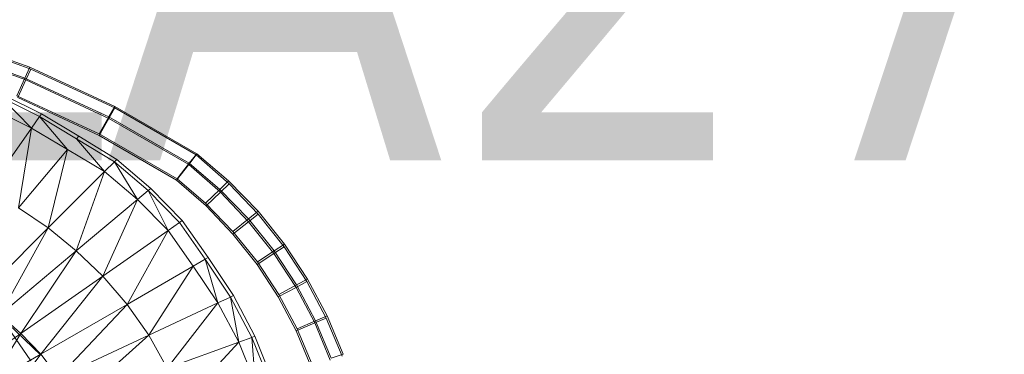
# Model space of a CAD drawing. Header units: metres. Extents: x 391.1 to 427.5, y 12.8 to 28.4.
# Tile 191 of 218: x 407.98 to 408.33, y 27.38 to 27.499. Entities that reach past the tile are written whole.
import ezdxf

# ---------------------------------------------------------------- set-up
doc = ezdxf.new("R2010")
doc.units = ezdxf.units.M
doc.layers.add('A-DETL-____-MBND', color=7, linetype='Continuous', lineweight=18)
doc.layers.add('E-LITE-EQPM-IDEN', color=7, linetype='Continuous', lineweight=30)
doc.styles.add('Tahoma_4', font='tahoma.ttf', dxfattribs={"height": 0.15})

# ---------------------------------------------------------------- blocks, each defined once
blk = doc.blocks.new('Family - Inodor PA-152337-03_ENLLUMENAT_P0A')
at = {"layer": 'A-DETL-____-MBND', "color": 253, "true_color": 0xaaaaaa}
for p, q in [((0.60692, 0.35938), (0.57561, 0.3706)), ((0.60692, 0.35938), (0.57561, 0.3706)), ((0.57625, 0.3699), (0.60725, 0.35872)), ((0.57625, 0.3699), (0.60725, 0.35872)), ((0.60515, 0.3555), (0.57421, 0.36659)), ((0.60515, 0.3555), (0.57421, 0.36659)), ((0.57486, 0.36588), (0.60549, 0.35484)), ((0.57486, 0.36588), (0.60549, 0.35484)), ((0.60515, 0.3555), (0.60692, 0.35938)), ((0.60692, 0.35938), (0.60515, 0.3555)), ((0.60549, 0.35484), (0.60725, 0.35872)), ((0.60725, 0.35872), (0.60549, 0.35484)), ((0.63706, 0.34544), (0.60692, 0.35938)), ((0.63706, 0.34544), (0.60692, 0.35938)), ((0.60725, 0.35872), (0.63705, 0.34489)), ((0.60725, 0.35872), (0.63705, 0.34489)), ((0.6023, 0.34921), (0.60515, 0.3555)), ((0.60515, 0.3555), (0.6023, 0.34921)), ((0.60263, 0.34856), (0.60549, 0.35484)), ((0.60549, 0.35484), (0.60263, 0.34856)), ((0.63493, 0.34172), (0.60515, 0.3555)), ((0.63493, 0.34172), (0.60515, 0.3555)), ((0.60549, 0.35484), (0.63492, 0.34118)), ((0.60549, 0.35484), (0.63492, 0.34118)), ((0.59737, 0.3496), (0.61101, 0.34281)), ((0.61033, 0.34184), (0.59678, 0.34858)), ((0.59678, 0.34858), (0.60749, 0.33779)), ((0.63148, 0.33571), (0.6023, 0.34921)), ((0.63148, 0.33571), (0.6023, 0.34921)), ((0.63146, 0.33517), (0.60263, 0.34856)), ((0.63146, 0.33517), (0.60263, 0.34856)), ((0.63146, 0.33517), (0.60263, 0.34856)), ((0.60263, 0.34856), (0.63146, 0.33517)), ((0.60749, 0.33779), (0.59431, 0.34429)), ((0.61101, 0.34281), (0.61033, 0.34184)), ((0.61101, 0.34281), (0.62421, 0.33489)), ((0.63492, 0.34118), (0.63705, 0.34489)), ((0.63705, 0.34489), (0.63492, 0.34118)), ((0.63493, 0.34172), (0.63706, 0.34544)), ((0.63706, 0.34544), (0.63493, 0.34172)), ((0.63705, 0.34489), (0.66592, 0.32822)), ((0.63705, 0.34489), (0.66592, 0.32822)), ((0.66612, 0.32867), (0.63706, 0.34544)), ((0.66612, 0.32867), (0.63706, 0.34544)), ((0.61033, 0.34184), (0.60749, 0.33779)), ((0.62345, 0.33399), (0.61033, 0.34184)), ((0.61033, 0.34184), (0.62027, 0.3302)), ((0.63146, 0.33517), (0.63492, 0.34118)), ((0.63492, 0.34118), (0.63146, 0.33517)), ((0.63148, 0.33571), (0.63493, 0.34172)), ((0.63493, 0.34172), (0.63148, 0.33571)), ((0.63492, 0.34118), (0.66324, 0.32483)), ((0.63492, 0.34118), (0.66324, 0.32483)), ((0.66346, 0.32527), (0.63493, 0.34172)), ((0.66346, 0.32527), (0.63493, 0.34172)), ((0.60749, 0.33779), (0.59196, 0.31561)), ((0.60285, 0.30944), (0.60749, 0.33779)), ((0.62027, 0.3302), (0.60749, 0.33779)), ((0.65915, 0.31975), (0.63148, 0.33571)), ((0.65915, 0.31975), (0.63148, 0.33571)), ((0.62421, 0.33489), (0.62345, 0.33399)), ((0.63687, 0.32583), (0.62345, 0.33399)), ((0.62345, 0.33399), (0.63337, 0.32233)), ((0.62421, 0.33489), (0.6377, 0.32667)), ((0.6589, 0.31933), (0.63146, 0.33517)), ((0.6589, 0.31933), (0.63146, 0.33517)), ((0.6589, 0.31933), (0.63146, 0.33517)), ((0.63146, 0.33517), (0.6589, 0.31933)), ((0.62027, 0.3302), (0.60285, 0.30944)), ((0.61336, 0.30232), (0.62027, 0.3302)), ((0.63337, 0.32233), (0.62027, 0.3302)), ((0.66346, 0.32527), (0.66612, 0.32867)), ((0.66612, 0.32867), (0.66346, 0.32527)), ((0.6774, 0.31904), (0.66612, 0.32867)), ((0.6774, 0.31904), (0.66612, 0.32867)), ((0.63687, 0.32583), (0.63337, 0.32233)), ((0.6377, 0.32667), (0.63687, 0.32583)), ((0.64884, 0.31562), (0.63687, 0.32583)), ((0.63687, 0.32583), (0.64505, 0.31244)), ((0.6377, 0.32667), (0.64975, 0.31638)), ((0.65915, 0.31975), (0.66346, 0.32527)), ((0.66346, 0.32527), (0.65915, 0.31975)), ((0.66324, 0.32483), (0.66592, 0.32822)), ((0.66592, 0.32822), (0.66324, 0.32483)), ((0.67427, 0.31603), (0.66346, 0.32527)), ((0.67427, 0.31603), (0.66346, 0.32527)), ((0.66592, 0.32822), (0.67764, 0.318)), ((0.66592, 0.32822), (0.67764, 0.318)), ((0.63337, 0.32233), (0.61336, 0.30232)), ((0.62337, 0.29424), (0.63337, 0.32233)), ((0.64505, 0.31244), (0.63337, 0.32233)), ((0.6589, 0.31933), (0.66324, 0.32483)), ((0.66324, 0.32483), (0.6589, 0.31933)), ((0.66324, 0.32483), (0.67448, 0.31502)), ((0.66324, 0.32483), (0.67448, 0.31502)), ((0.66938, 0.31019), (0.6589, 0.31933)), ((0.66938, 0.31019), (0.6589, 0.31933)), ((0.66938, 0.31019), (0.6589, 0.31933)), ((0.6589, 0.31933), (0.66938, 0.31019)), ((0.6692, 0.31117), (0.65915, 0.31975)), ((0.6692, 0.31117), (0.65915, 0.31975)), ((0.67427, 0.31603), (0.6774, 0.31904)), ((0.6774, 0.31904), (0.67427, 0.31603)), ((0.67448, 0.31502), (0.67764, 0.318)), ((0.67764, 0.318), (0.67448, 0.31502)), ((0.68784, 0.30823), (0.6774, 0.31904)), ((0.68784, 0.30823), (0.6774, 0.31904)), ((0.67764, 0.318), (0.68792, 0.30725)), ((0.67764, 0.318), (0.68792, 0.30725)), ((0.64884, 0.31562), (0.64505, 0.31244)), ((0.64975, 0.31638), (0.64884, 0.31562)), ((0.65998, 0.30427), (0.64884, 0.31562)), ((0.64884, 0.31562), (0.65593, 0.30143)), ((0.64975, 0.31638), (0.66095, 0.30494)), ((0.6692, 0.31117), (0.67427, 0.31603)), ((0.67427, 0.31603), (0.6692, 0.31117)), ((0.66938, 0.31019), (0.67448, 0.31502)), ((0.67448, 0.31502), (0.66938, 0.31019)), ((0.68443, 0.30551), (0.67427, 0.31603)), ((0.68443, 0.30551), (0.67427, 0.31603)), ((0.67448, 0.31502), (0.68449, 0.30455)), ((0.67448, 0.31502), (0.68449, 0.30455)), ((0.64505, 0.31244), (0.62337, 0.29424)), ((0.63275, 0.2852), (0.64505, 0.31244)), ((0.65593, 0.30143), (0.64505, 0.31244)), ((0.6789, 0.30112), (0.6692, 0.31117)), ((0.6789, 0.30112), (0.6692, 0.31117)), ((0.61336, 0.30232), (0.60285, 0.30944)), ((0.67894, 0.30018), (0.66938, 0.31019)), ((0.67894, 0.30018), (0.66938, 0.31019)), ((0.67894, 0.30018), (0.66938, 0.31019)), ((0.66938, 0.31019), (0.67894, 0.30018)), ((0.68443, 0.30551), (0.68784, 0.30823)), ((0.68784, 0.30823), (0.68443, 0.30551)), ((0.69719, 0.29658), (0.68784, 0.30823)), ((0.69719, 0.29658), (0.68784, 0.30823)), ((0.65998, 0.30427), (0.65593, 0.30143)), ((0.66095, 0.30494), (0.65998, 0.30427)), ((0.6691, 0.29122), (0.65998, 0.30427)), ((0.66095, 0.30494), (0.67013, 0.29181)), ((0.6789, 0.30112), (0.68443, 0.30551)), ((0.68443, 0.30551), (0.6789, 0.30112)), ((0.67894, 0.30018), (0.68449, 0.30455)), ((0.68449, 0.30455), (0.67894, 0.30018)), ((0.69353, 0.29417), (0.68443, 0.30551)), ((0.69353, 0.29417), (0.68443, 0.30551)), ((0.68449, 0.30455), (0.68792, 0.30725)), ((0.68792, 0.30725), (0.68449, 0.30455)), ((0.68449, 0.30455), (0.69346, 0.29326)), ((0.68449, 0.30455), (0.69346, 0.29326)), ((0.68792, 0.30725), (0.69713, 0.29566)), ((0.68792, 0.30725), (0.69713, 0.29566)), ((0.61336, 0.30232), (0.58831, 0.27727)), ((0.59623, 0.27147), (0.61336, 0.30232)), ((0.62337, 0.29424), (0.61336, 0.30232)), ((0.65593, 0.30143), (0.63275, 0.2852)), ((0.64137, 0.27521), (0.65593, 0.30143)), ((0.66482, 0.28875), (0.65593, 0.30143)), ((0.6876, 0.29028), (0.6789, 0.30112)), ((0.6876, 0.29028), (0.6789, 0.30112)), ((0.68752, 0.28939), (0.67894, 0.30018)), ((0.68752, 0.28939), (0.67894, 0.30018)), ((0.68752, 0.28939), (0.67894, 0.30018)), ((0.67894, 0.30018), (0.68752, 0.28939)), ((0.62337, 0.29424), (0.59623, 0.27147)), ((0.60374, 0.26489), (0.62337, 0.29424)), ((0.63275, 0.2852), (0.62337, 0.29424)), ((0.6876, 0.29028), (0.69353, 0.29417)), ((0.69353, 0.29417), (0.6876, 0.29028)), ((0.69346, 0.29326), (0.69713, 0.29566)), ((0.69713, 0.29566), (0.69346, 0.29326)), ((0.69353, 0.29417), (0.69719, 0.29658)), ((0.69719, 0.29658), (0.69353, 0.29417)), ((0.7015, 0.28209), (0.69353, 0.29417)), ((0.7015, 0.28209), (0.69353, 0.29417)), ((0.69713, 0.29566), (0.70519, 0.28332)), ((0.69713, 0.29566), (0.70519, 0.28332)), ((0.70537, 0.28418), (0.69719, 0.29658)), ((0.70537, 0.28418), (0.69719, 0.29658)), ((0.6691, 0.29122), (0.66482, 0.28875)), ((0.67013, 0.29181), (0.6691, 0.29122)), ((0.67804, 0.27783), (0.6691, 0.29122)), ((0.6691, 0.29122), (0.67355, 0.27574)), ((0.67013, 0.29181), (0.67911, 0.27833)), ((0.68752, 0.28939), (0.69346, 0.29326)), ((0.69346, 0.29326), (0.68752, 0.28939)), ((0.69523, 0.27872), (0.6876, 0.29028)), ((0.69523, 0.27872), (0.6876, 0.29028)), ((0.69346, 0.29326), (0.70131, 0.28125)), ((0.69346, 0.29326), (0.70131, 0.28125)), ((0.66482, 0.28875), (0.64137, 0.27521)), ((0.64904, 0.26431), (0.66482, 0.28875)), ((0.67355, 0.27574), (0.66482, 0.28875)), ((0.69502, 0.27791), (0.68752, 0.28939)), ((0.69502, 0.27791), (0.68752, 0.28939)), ((0.69502, 0.27791), (0.68752, 0.28939)), ((0.68752, 0.28939), (0.69502, 0.27791)), ((0.63275, 0.2852), (0.60374, 0.26489)), ((0.61073, 0.25752), (0.63275, 0.2852)), ((0.64137, 0.27521), (0.63275, 0.2852)), ((0.70131, 0.28125), (0.70519, 0.28332)), ((0.70519, 0.28332), (0.70131, 0.28125)), ((0.7015, 0.28209), (0.70537, 0.28418)), ((0.70537, 0.28418), (0.7015, 0.28209)), ((0.70519, 0.28332), (0.71205, 0.27034)), ((0.70519, 0.28332), (0.71205, 0.27034)), ((0.71234, 0.27111), (0.70537, 0.28418)), ((0.71234, 0.27111), (0.70537, 0.28418)), ((0.69502, 0.27791), (0.70131, 0.28125)), ((0.70131, 0.28125), (0.69502, 0.27791)), ((0.69523, 0.27872), (0.7015, 0.28209)), ((0.7015, 0.28209), (0.69523, 0.27872)), ((0.70131, 0.28125), (0.70799, 0.26861)), ((0.70131, 0.28125), (0.70799, 0.26861)), ((0.70828, 0.26938), (0.7015, 0.28209)), ((0.70828, 0.26938), (0.7015, 0.28209)), ((0.67804, 0.27783), (0.67355, 0.27574)), ((0.67911, 0.27833), (0.67804, 0.27783)), ((0.68564, 0.2635), (0.67804, 0.27783)), ((0.67804, 0.27783), (0.68099, 0.2618)), ((0.67911, 0.27833), (0.68675, 0.2639)), ((0.70141, 0.26582), (0.69502, 0.27791)), ((0.70141, 0.26582), (0.69502, 0.27791)), ((0.70141, 0.26582), (0.69502, 0.27791)), ((0.69502, 0.27791), (0.70141, 0.26582)), ((0.70172, 0.26656), (0.69523, 0.27872)), ((0.70172, 0.26656), (0.69523, 0.27872)), ((0.64137, 0.27521), (0.61073, 0.25752)), ((0.61704, 0.24938), (0.64137, 0.27521)), ((0.64904, 0.26431), (0.64137, 0.27521)), ((0.67355, 0.27574), (0.64904, 0.26431)), ((0.67355, 0.27574), (0.65562, 0.25257)), ((0.68099, 0.2618), (0.67355, 0.27574)), ((0.60374, 0.26489), (0.59623, 0.27147)), ((0.61078, 0.25718), (0.59633, 0.27102)), ((0.60723, 0.25514), (0.59633, 0.27102)), ((0.60723, 0.25514), (0.59633, 0.27102)), ((0.70172, 0.26656), (0.70828, 0.26938)), ((0.70828, 0.26938), (0.70172, 0.26656)), ((0.70799, 0.26861), (0.71205, 0.27034)), ((0.71205, 0.27034), (0.70799, 0.26861)), ((0.70828, 0.26938), (0.71234, 0.27111)), ((0.71234, 0.27111), (0.70828, 0.26938)), ((0.71382, 0.25612), (0.70828, 0.26938)), ((0.71382, 0.25612), (0.70828, 0.26938)), ((0.71205, 0.27034), (0.71764, 0.25682)), ((0.71205, 0.27034), (0.71764, 0.25682)), ((0.71803, 0.2575), (0.71234, 0.27111)), ((0.71803, 0.2575), (0.71234, 0.27111)), ((0.70141, 0.26582), (0.70799, 0.26861)), ((0.70799, 0.26861), (0.70141, 0.26582)), ((0.70661, 0.25324), (0.70141, 0.26582)), ((0.70661, 0.25324), (0.70141, 0.26582)), ((0.70661, 0.25324), (0.70141, 0.26582)), ((0.70141, 0.26582), (0.70661, 0.25324)), ((0.70701, 0.25389), (0.70172, 0.26656)), ((0.70701, 0.25389), (0.70172, 0.26656)), ((0.70799, 0.26861), (0.71343, 0.25545)), ((0.70799, 0.26861), (0.71343, 0.25545)), ((0.60374, 0.26489), (0.58644, 0.25277)), ((0.59247, 0.24698), (0.60374, 0.26489)), ((0.61073, 0.25752), (0.60374, 0.26489)), ((0.64904, 0.26431), (0.61704, 0.24938)), ((0.62251, 0.24052), (0.64904, 0.26431)), ((0.65562, 0.25257), (0.64904, 0.26431)), ((0.68564, 0.2635), (0.68099, 0.2618)), ((0.68675, 0.2639), (0.68564, 0.2635)), ((0.69174, 0.24836), (0.68564, 0.2635)), ((0.68564, 0.2635), (0.68697, 0.24708)), ((0.68675, 0.2639), (0.69289, 0.24866)), ((0.68099, 0.2618), (0.65562, 0.25257)), ((0.68099, 0.2618), (0.66094, 0.2401)), ((0.68697, 0.24708), (0.68099, 0.2618)), ((0.61073, 0.25752), (0.59247, 0.24698)), ((0.59798, 0.24049), (0.61073, 0.25752)), ((0.61704, 0.24938), (0.61073, 0.25752)), ((0.71382, 0.25612), (0.71803, 0.2575))]:
    blk.add_line(p, q, dxfattribs=at)
blk = doc.blocks.new('LONDR55-XX_ZZ-ARQ-CAA-M3D-Londres55_ifc-1-03_ENLLUMENAT_P0A')
at = {"layer": 'A-DETL-____-MBND', "color": 253, "lineweight": 18, "true_color": 0xaaaaaa}
blk.add_blockref('Family - Inodor PA-152337-03_ENLLUMENAT_P0A', (407.37693, 27.12274), dxfattribs=at)

msp = doc.modelspace()

# ---------------------------------------------------------------- block references
at = {"lineweight": 5}
msp.add_blockref('LONDR55-XX_ZZ-ARQ-CAA-M3D-Londres55_ifc-1-03_ENLLUMENAT_P0A', (0, 0), dxfattribs=at)

# ---------------------------------------------------------------- texts
at = {"layer": 'E-LITE-EQPM-IDEN', "insert": (407.91162, 27.59902), "char_height": 0.15, "width": 0.7375525, "attachment_point": 1, "style": 'Tahoma_4'}
msp.add_mtext('LA27.7', dxfattribs=at)

doc.saveas('drawing.dxf')
